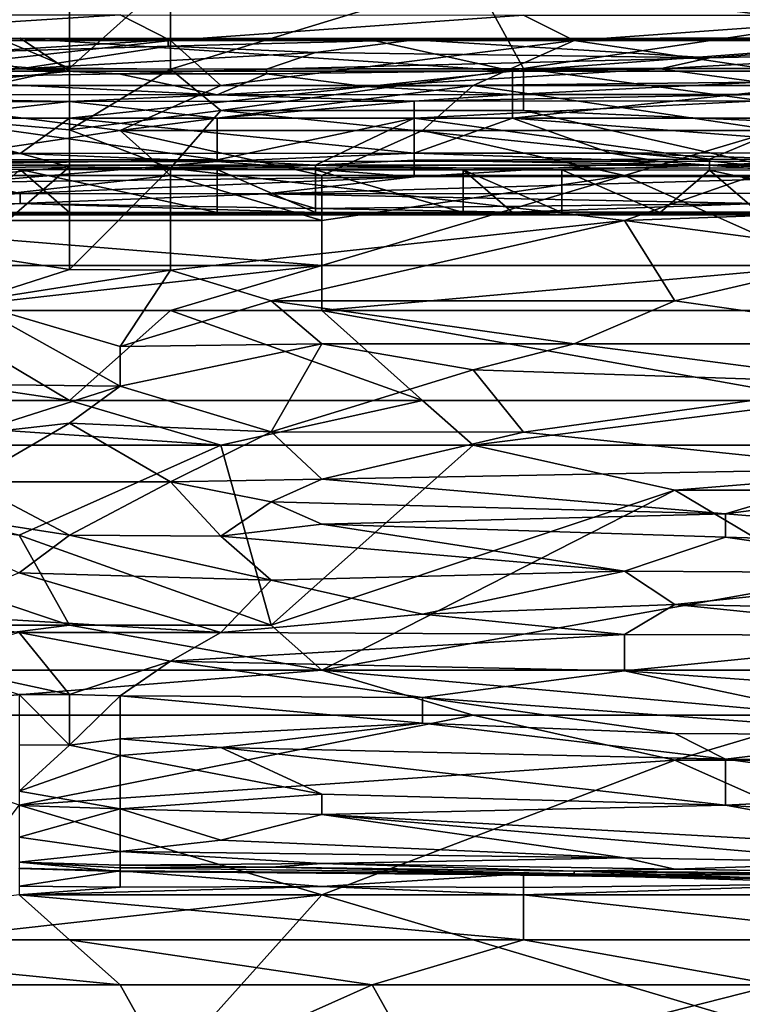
# Model space of a CAD drawing. Extents: x -1.05 to 1.05, y -0.36 to 0.36.
# Tile 120 of 226: x -0.0056 to 0.0769, y 0.1609 to 0.2733. Entities that reach past the tile are written whole.
import ezdxf

# ---------------------------------------------------------------- set-up
doc = ezdxf.new("R2010")
doc.units = 0

msp = doc.modelspace()

# ---------------------------------------------------------------- linework, layer by layer
for points in [[(-0.01142, 0.2726, 0.7752), (0.0001, 0.26773, 0.76537), (0.0001, 0.27841, 0.78503)], [(-0.01142, 0.27804, 0.78503), (-0.01142, 0.2726, 0.7752), (0.0001, 0.27841, 0.78503)], [(0.0001, 0.27841, 0.78503), (0.0001, 0.26773, 0.76537), (0.01162, 0.27807, 0.78503)], [(0.0001, 0.26773, 0.76537), (0.01162, 0.26761, 0.76537), (0.01162, 0.27807, 0.78503)], [(0.05193, 0.26767, 0.76537), (0.04617, 0.2782, 0.78503), (0.01162, 0.26761, 0.76537)], [(0.01162, 0.26761, 0.76537), (0.04617, 0.2782, 0.78503), (0.01162, 0.27807, 0.78503)], [(0.08649, 0.27828, 0.78503), (0.04617, 0.2782, 0.78503), (0.08649, 0.27287, 0.7752)], [(0.08649, 0.27287, 0.7752), (0.04617, 0.2782, 0.78503), (0.05193, 0.26767, 0.76537)], [(0.00586, 0.2738, 0.2788), (-0.04022, 0.27087, 0.27697), (-0.04022, 0.27381, 0.2788)], [(0.01162, 0.27087, 0.27697), (-0.04022, 0.27087, 0.27697), (0.00586, 0.2738, 0.2788)], [(0.05193, 0.27376, 0.2788), (0.01162, 0.27087, 0.27697), (0.00586, 0.2738, 0.2788)], [(0.05769, 0.27087, 0.277), (0.01162, 0.27087, 0.27697), (0.05193, 0.27376, 0.2788)], [(0.09801, 0.27377, 0.2788), (0.05769, 0.27087, 0.277), (0.05193, 0.27376, 0.2788)], [(0.1268, 0.27087, 0.277), (0.05769, 0.27087, 0.277), (0.09801, 0.27377, 0.2788)], [(-0.04022, 0.26738, 0.76537), (0.0001, 0.26773, 0.76537), (-0.01142, 0.2726, 0.7752)], [(0.05193, 0.26767, 0.76537), (0.11528, 0.26777, 0.76537), (0.08649, 0.27287, 0.7752)], [(-0.04486, 0.27112, 0.22245), (-0.01676, 0.27093, 0.22619), (-0.00552, 0.27114, 0.22245)], [(-0.00552, 0.27114, 0.22245), (0.0001, 0.2674, 0.21943), (-0.04486, 0.27112, 0.22245)], [(0.0001, 0.2674, 0.21943), (-0.04486, 0.2674, 0.21944), (-0.04486, 0.27112, 0.22245)], [(-0.01676, 0.27093, 0.22619), (0.01134, 0.27095, 0.22619), (-0.00552, 0.27114, 0.22245)], [(-0.01676, 0.27093, 0.22619), (-0.01114, 0.26954, 0.23366), (0.01134, 0.27095, 0.22619)], [(-0.01114, 0.26954, 0.23366), (0.01134, 0.27022, 0.22992), (0.01134, 0.27095, 0.22619)], [(-0.00552, 0.27114, 0.22245), (0.01134, 0.27095, 0.22619), (0.03381, 0.27112, 0.22245)], [(0.03381, 0.27112, 0.22245), (0.05067, 0.2674, 0.2194), (-0.00552, 0.27114, 0.22245)], [(0.05067, 0.2674, 0.2194), (0.0001, 0.2674, 0.21943), (-0.00552, 0.27114, 0.22245)], [(0.01134, 0.27095, 0.22619), (0.03943, 0.27095, 0.22619), (0.03381, 0.27112, 0.22245)], [(0.01134, 0.27022, 0.22992), (0.02819, 0.26953, 0.23366), (0.03943, 0.27095, 0.22619)], [(0.01134, 0.27095, 0.22619), (0.01134, 0.27022, 0.22992), (0.03943, 0.27095, 0.22619)], [(0.02819, 0.26953, 0.23366), (0.07315, 0.26889, 0.23739), (0.03943, 0.27095, 0.22619)], [(0.03381, 0.27112, 0.22245), (0.03943, 0.27095, 0.22619), (0.10124, 0.27118, 0.22245)], [(0.10124, 0.27118, 0.22245), (0.05067, 0.2674, 0.2194), (0.03381, 0.27112, 0.22245)], [(0.03943, 0.27095, 0.22619), (0.10124, 0.27099, 0.22619), (0.10124, 0.27118, 0.22245)], [(0.03943, 0.27095, 0.22619), (0.07315, 0.26889, 0.23739), (0.10124, 0.27099, 0.22619)], [(0.10124, 0.2674, 0.21942), (0.05067, 0.2674, 0.2194), (0.10124, 0.27118, 0.22245)], [(0.10124, 0.27099, 0.22619), (0.07315, 0.26889, 0.23739), (0.10124, 0.26956, 0.23366)], [(-0.03446, 0.26574, 0.27485), (-0.04022, 0.27087, 0.27697), (0.01162, 0.27087, 0.27697)], [(-0.03446, 0.26574, 0.27485), (0.01162, 0.27087, 0.27697), (0.01738, 0.26574, 0.27486)], [(-0.01114, 0.26954, 0.23366), (-0.00552, 0.26765, 0.24486), (0.01134, 0.27022, 0.22992)], [(0.01134, 0.27022, 0.22992), (-0.00552, 0.26765, 0.24486), (0.02819, 0.26953, 0.23366)], [(0.01738, 0.26574, 0.27486), (0.01162, 0.27087, 0.27697), (0.05769, 0.27087, 0.277)], [(0.01738, 0.26574, 0.27486), (0.05769, 0.27087, 0.277), (0.04617, 0.26574, 0.2749)], [(0.04617, 0.26574, 0.2749), (0.05769, 0.27087, 0.277), (0.09225, 0.26574, 0.27489)], [(0.09225, 0.26574, 0.27489), (0.05769, 0.27087, 0.277), (0.1268, 0.27087, 0.277)], [(-0.03924, 0.26763, 0.24486), (-0.00552, 0.26765, 0.24486), (-0.01114, 0.26954, 0.23366)], [(-0.00552, 0.26765, 0.24486), (0.02257, 0.26762, 0.24486), (0.02819, 0.26953, 0.23366)], [(0.02819, 0.26953, 0.23366), (0.02257, 0.26762, 0.24486), (0.07315, 0.26889, 0.23739)], [(0.02257, 0.26762, 0.24486), (0.06753, 0.26765, 0.24486), (0.07315, 0.26889, 0.23739)], [(0.06753, 0.26765, 0.24486), (0.10124, 0.26769, 0.24486), (0.10124, 0.26956, 0.23366)], [(0.07315, 0.26889, 0.23739), (0.06753, 0.26765, 0.24486), (0.10124, 0.26956, 0.23366)], [(0.0001, 0.26773, 0.76537), (-0.04022, 0.26738, 0.76537), (-0.02294, 0.26272, 0.75554)], [(-0.00552, 0.26765, 0.24486), (-0.03924, 0.26763, 0.24486), (-0.02238, 0.2666, 0.25233)], [(-0.02294, 0.26272, 0.75554), (0.0001, 0.26069, 0.75062), (0.0001, 0.26773, 0.76537)], [(0.00572, 0.26709, 0.2486), (-0.00552, 0.26765, 0.24486), (-0.02238, 0.2666, 0.25233)], [(0.00572, 0.26709, 0.2486), (0.02257, 0.26762, 0.24486), (-0.00552, 0.26765, 0.24486)], [(0.0001, 0.26773, 0.76537), (0.0001, 0.26069, 0.75062), (0.01162, 0.26761, 0.76537)], [(0.0001, 0.26069, 0.75062), (0.01738, 0.26288, 0.75554), (0.01162, 0.26761, 0.76537)], [(0.02257, 0.26706, 0.2486), (0.02257, 0.26762, 0.24486), (0.00572, 0.26709, 0.2486)], [(0.05193, 0.26767, 0.76537), (0.01162, 0.26761, 0.76537), (0.01738, 0.26288, 0.75554)], [(0.05193, 0.26291, 0.75554), (0.05193, 0.26767, 0.76537), (0.01738, 0.26288, 0.75554)], [(0.02257, 0.26706, 0.2486), (0.03381, 0.26565, 0.25981), (0.06753, 0.26765, 0.24486)], [(0.06753, 0.26765, 0.24486), (0.02257, 0.26762, 0.24486), (0.02257, 0.26706, 0.2486)], [(0.03381, 0.26565, 0.25981), (0.07877, 0.26613, 0.25607), (0.06753, 0.26765, 0.24486)], [(0.05193, 0.26767, 0.76537), (0.10376, 0.26063, 0.75062), (0.11528, 0.26777, 0.76537)], [(0.05193, 0.26291, 0.75554), (0.10376, 0.26063, 0.75062), (0.05193, 0.26767, 0.76537)], [(0.06753, 0.26765, 0.24486), (0.07877, 0.26613, 0.25607), (0.10124, 0.26769, 0.24486)], [(-0.05048, 0.26202, 0.21948), (0.0001, 0.2674, 0.21943), (0.0001, 0.26202, 0.21947)], [(-0.05048, 0.26202, 0.21948), (-0.04486, 0.2674, 0.21944), (0.0001, 0.2674, 0.21943)], [(-0.04486, 0.26471, 0.26728), (0.01696, 0.26469, 0.26728), (-0.02238, 0.2666, 0.25233)], [(-0.02238, 0.2666, 0.25233), (0.01696, 0.26469, 0.26728), (0.00572, 0.26709, 0.2486)], [(0.0001, 0.26202, 0.21947), (0.0001, 0.2674, 0.21943), (0.05067, 0.2674, 0.2194)], [(0.0001, 0.26202, 0.21947), (0.05067, 0.2674, 0.2194), (0.05067, 0.26202, 0.21946)], [(0.00572, 0.26709, 0.2486), (0.01696, 0.26469, 0.26728), (0.02257, 0.26706, 0.2486)], [(0.01696, 0.26469, 0.26728), (0.03381, 0.26565, 0.25981), (0.02257, 0.26706, 0.2486)], [(0.05067, 0.26202, 0.21946), (0.10124, 0.2674, 0.21942), (0.10124, 0.26202, 0.2195)], [(0.05067, 0.26202, 0.21946), (0.05067, 0.2674, 0.2194), (0.10124, 0.2674, 0.21942)], [(-0.03446, 0.26574, 0.27485), (0.01738, 0.26574, 0.27486), (0.00586, 0.2606, 0.27356)], [(0.00586, 0.2606, 0.27356), (-0.0287, 0.25547, 0.27262), (-0.03446, 0.26574, 0.27485)], [(0.00586, 0.2606, 0.27356), (0.01738, 0.26574, 0.27486), (0.04617, 0.26574, 0.2749)], [(0.04617, 0.26574, 0.2749), (0.04041, 0.2606, 0.27357), (0.00586, 0.2606, 0.27356)], [(0.01696, 0.26469, 0.26728), (0.05067, 0.26473, 0.26728), (0.03381, 0.26565, 0.25981)], [(0.03381, 0.26565, 0.25981), (0.05067, 0.26473, 0.26728), (0.07877, 0.26613, 0.25607)], [(0.04617, 0.26574, 0.2749), (0.08073, 0.2606, 0.27357), (0.04041, 0.2606, 0.27357)], [(0.09225, 0.26574, 0.27489), (0.08073, 0.2606, 0.27357), (0.04617, 0.26574, 0.2749)], [(0.05067, 0.26473, 0.26728), (0.07877, 0.26473, 0.26728), (0.07877, 0.26613, 0.25607)], [(-0.05609, 0.26393, 0.27101), (0.0001, 0.26393, 0.27101), (-0.04486, 0.26471, 0.26728)], [(-0.04486, 0.26471, 0.26728), (0.0001, 0.26393, 0.27101), (0.01696, 0.26469, 0.26728)], [(0.0001, 0.26393, 0.27101), (0.03943, 0.26394, 0.27101), (0.01696, 0.26469, 0.26728)], [(0.01696, 0.26469, 0.26728), (0.03943, 0.26394, 0.27101), (0.05067, 0.26473, 0.26728)], [(0.05067, 0.26473, 0.26728), (0.03943, 0.26394, 0.27101), (0.07877, 0.26473, 0.26728)], [(0.03943, 0.26394, 0.27101), (0.07877, 0.26398, 0.27101), (0.07877, 0.26473, 0.26728)], [(-0.05609, 0.26393, 0.27101), (-0.01676, 0.26202, 0.27302), (0.0001, 0.26393, 0.27101)], [(-0.01676, 0.26202, 0.27302), (0.01696, 0.26202, 0.27301), (0.0001, 0.26393, 0.27101)], [(0.0001, 0.26393, 0.27101), (0.01696, 0.26202, 0.27301), (0.03943, 0.26394, 0.27101)], [(0.01696, 0.26202, 0.27301), (0.03943, 0.26202, 0.27301), (0.03943, 0.26394, 0.27101)], [(0.03943, 0.26202, 0.27301), (0.08439, 0.26202, 0.27305), (0.07877, 0.26398, 0.27101)], [(0.03943, 0.26394, 0.27101), (0.03943, 0.26202, 0.27301), (0.07877, 0.26398, 0.27101)], [(0.0001, 0.26202, 0.21947), (-0.00552, 0.25799, 0.22245), (-0.05048, 0.26202, 0.21948)], [(-0.00552, 0.25799, 0.22245), (-0.03924, 0.25799, 0.22245), (-0.05048, 0.26202, 0.21948)], [(-0.04022, 0.25616, 0.74079), (0.0001, 0.25647, 0.74079), (-0.02294, 0.26272, 0.75554)], [(0.0001, 0.26069, 0.75062), (-0.02294, 0.26272, 0.75554), (0.0001, 0.25647, 0.74079)], [(0.01696, 0.26202, 0.27301), (-0.01676, 0.26202, 0.27302), (0.01696, 0.25725, 0.27475)], [(0.01696, 0.25725, 0.27475), (-0.01676, 0.26202, 0.27302), (-0.01114, 0.25729, 0.27475)], [(0.03943, 0.25803, 0.22245), (-0.00552, 0.25799, 0.22245), (0.0001, 0.26202, 0.21947)], [(0.01738, 0.26288, 0.75554), (0.0001, 0.26069, 0.75062), (0.01162, 0.25631, 0.74079)], [(0.05067, 0.26202, 0.21946), (0.03943, 0.25803, 0.22245), (0.0001, 0.26202, 0.21947)], [(0.01162, 0.25631, 0.74079), (0.08073, 0.25634, 0.74079), (0.01738, 0.26288, 0.75554)], [(0.03943, 0.26202, 0.27301), (0.01696, 0.26202, 0.27301), (0.01696, 0.25725, 0.27475)], [(0.01696, 0.25725, 0.27475), (0.02819, 0.25664, 0.2749), (0.03943, 0.26202, 0.27301)], [(0.01738, 0.26288, 0.75554), (0.08073, 0.25634, 0.74079), (0.05193, 0.26291, 0.75554)], [(0.03943, 0.26202, 0.27301), (0.02819, 0.25664, 0.2749), (0.03943, 0.25721, 0.27475)], [(0.08439, 0.26202, 0.27305), (0.03943, 0.26202, 0.27301), (0.07315, 0.25732, 0.27475)], [(0.07315, 0.25732, 0.27475), (0.03943, 0.26202, 0.27301), (0.03943, 0.25721, 0.27475)], [(0.06191, 0.25803, 0.22245), (0.03943, 0.25803, 0.22245), (0.05067, 0.26202, 0.21946)], [(0.10124, 0.26202, 0.2195), (0.10124, 0.25809, 0.22245), (0.05067, 0.26202, 0.21946)], [(0.10124, 0.25809, 0.22245), (0.06191, 0.25803, 0.22245), (0.05067, 0.26202, 0.21946)], [(0.05193, 0.26291, 0.75554), (0.08073, 0.25634, 0.74079), (0.10376, 0.26063, 0.75062)], [(0.09001, 0.2573, 0.27475), (0.08439, 0.26202, 0.27305), (0.07315, 0.25732, 0.27475)], [(0.01162, 0.25547, 0.27265), (-0.0287, 0.25547, 0.27262), (0.00586, 0.2606, 0.27356)], [(0.0001, 0.25647, 0.74079), (0.01162, 0.25631, 0.74079), (0.0001, 0.26069, 0.75062)], [(0.01162, 0.25547, 0.27265), (0.00586, 0.2606, 0.27356), (0.02889, 0.25547, 0.27263)], [(0.02889, 0.25547, 0.27263), (0.00586, 0.2606, 0.27356), (0.04041, 0.2606, 0.27357)], [(0.02889, 0.25547, 0.27263), (0.04041, 0.2606, 0.27357), (0.06345, 0.25547, 0.27269)], [(0.06345, 0.25547, 0.27269), (0.04041, 0.2606, 0.27357), (0.08073, 0.2606, 0.27357)], [(0.06345, 0.25547, 0.27269), (0.08073, 0.2606, 0.27357), (0.09801, 0.25547, 0.2727)], [(-0.03924, 0.25799, 0.22245), (-0.00552, 0.25799, 0.22245), (-0.02238, 0.25706, 0.22619)], [(-0.02238, 0.25706, 0.22619), (-0.00552, 0.25799, 0.22245), (0.01696, 0.25706, 0.22619)], [(-0.00552, 0.25799, 0.22245), (0.03943, 0.25803, 0.22245), (0.01696, 0.25706, 0.22619)], [(0.01696, 0.25706, 0.22619), (0.03943, 0.25803, 0.22245), (0.03943, 0.2571, 0.22619)], [(0.03943, 0.25803, 0.22245), (0.06191, 0.25803, 0.22245), (0.06753, 0.25707, 0.22619)], [(0.03943, 0.2571, 0.22619), (0.03943, 0.25803, 0.22245), (0.06753, 0.25707, 0.22619)], [(0.06191, 0.25803, 0.22245), (0.10124, 0.25809, 0.22245), (0.09001, 0.25711, 0.22619)], [(0.06753, 0.25707, 0.22619), (0.06191, 0.25803, 0.22245), (0.09001, 0.25711, 0.22619)], [(-0.04598, 0.25218, 0.73096), (-0.01142, 0.2465, 0.71622), (0.0001, 0.25647, 0.74079)], [(-0.04022, 0.25616, 0.74079), (-0.04598, 0.25218, 0.73096), (0.0001, 0.25647, 0.74079)], [(-0.01114, 0.25729, 0.27475), (-0.02238, 0.25664, 0.27488), (0.01696, 0.25725, 0.27475)], [(-0.02238, 0.25664, 0.27488), (0.02819, 0.25664, 0.2749), (0.01696, 0.25725, 0.27475)], [(-0.02238, 0.25706, 0.22619), (0.01696, 0.25706, 0.22619), (-0.01114, 0.25471, 0.24113)], [(-0.02238, 0.25618, 0.27475), (-0.00552, 0.25615, 0.27475), (-0.02238, 0.25664, 0.27488)], [(-0.02238, 0.25664, 0.27488), (-0.00552, 0.25615, 0.27475), (0.02819, 0.25664, 0.2749)], [(-0.01142, 0.2465, 0.71622), (0.0001, 0.24476, 0.7113), (0.0001, 0.25647, 0.74079)], [(-0.01114, 0.25471, 0.24113), (0.01696, 0.25706, 0.22619), (0.03943, 0.25533, 0.23739)], [(-0.00552, 0.25615, 0.27475), (0.01696, 0.25614, 0.27475), (0.02819, 0.25664, 0.2749)], [(0.0001, 0.24476, 0.7113), (0.01162, 0.25631, 0.74079), (0.0001, 0.25647, 0.74079)], [(0.0001, 0.24476, 0.7113), (0.01162, 0.24467, 0.7113), (0.01162, 0.25631, 0.74079)], [(0.08073, 0.25634, 0.74079), (0.01162, 0.25631, 0.74079), (0.06345, 0.25034, 0.72615)], [(0.01162, 0.25631, 0.74079), (0.01162, 0.24467, 0.7113), (0.06345, 0.25034, 0.72615)], [(0.01696, 0.25706, 0.22619), (0.03943, 0.2571, 0.22619), (0.03943, 0.25533, 0.23739)], [(0.01696, 0.25614, 0.27475), (0.02819, 0.25613, 0.27475), (0.02819, 0.25664, 0.2749)], [(0.02819, 0.25664, 0.2749), (0.07315, 0.25664, 0.27491), (0.03943, 0.25721, 0.27475)], [(0.02819, 0.25664, 0.2749), (0.05629, 0.25613, 0.27475), (0.07315, 0.25664, 0.27491)], [(0.04505, 0.25612, 0.27475), (0.05629, 0.25613, 0.27475), (0.02819, 0.25664, 0.2749)], [(0.02819, 0.25613, 0.27475), (0.04505, 0.25612, 0.27475), (0.02819, 0.25664, 0.2749)], [(0.03943, 0.25721, 0.27475), (0.07315, 0.25664, 0.27491), (0.07315, 0.25732, 0.27475)], [(0.03943, 0.25533, 0.23739), (0.03943, 0.2571, 0.22619), (0.06753, 0.25707, 0.22619)], [(0.06753, 0.25707, 0.22619), (0.09001, 0.25535, 0.23739), (0.03943, 0.25533, 0.23739)], [(0.05629, 0.25613, 0.27475), (0.07315, 0.25608, 0.27475), (0.07315, 0.25664, 0.27491)], [(0.08073, 0.25634, 0.74079), (0.06345, 0.25034, 0.72615), (0.11528, 0.25221, 0.73096)], [(0.06753, 0.25707, 0.22619), (0.09001, 0.25711, 0.22619), (0.09001, 0.25535, 0.23739)], [(0.09001, 0.2573, 0.27475), (0.07315, 0.25664, 0.27491), (0.11248, 0.25733, 0.27475)], [(0.07315, 0.25664, 0.27491), (0.14058, 0.25664, 0.27492), (0.11248, 0.25733, 0.27475)], [(0.07315, 0.25732, 0.27475), (0.07315, 0.25664, 0.27491), (0.09001, 0.2573, 0.27475)], [(0.07315, 0.25664, 0.27491), (0.09001, 0.2561, 0.27475), (0.14058, 0.25664, 0.27492)], [(0.07315, 0.25608, 0.27475), (0.09001, 0.2561, 0.27475), (0.07315, 0.25664, 0.27491)], [(-0.03446, 0.25034, 0.272), (0.01162, 0.25547, 0.27265), (0.02889, 0.25034, 0.272)], [(-0.03446, 0.25034, 0.272), (-0.0287, 0.25547, 0.27262), (0.01162, 0.25547, 0.27265)], [(-0.00552, 0.25615, 0.27475), (-0.02238, 0.25618, 0.27475), (-0.01114, 0.25125, 0.27132)], [(0.0001, 0.25125, 0.27129), (-0.00552, 0.25615, 0.27475), (-0.01114, 0.25125, 0.27132)], [(-0.01114, 0.25471, 0.24113), (0.03943, 0.25533, 0.23739), (-0.00552, 0.25343, 0.2486)], [(0.01696, 0.25614, 0.27475), (-0.00552, 0.25615, 0.27475), (0.01696, 0.25125, 0.27129)], [(0.01696, 0.25125, 0.27129), (-0.00552, 0.25615, 0.27475), (0.0001, 0.25125, 0.27129)], [(-0.00552, 0.25343, 0.2486), (0.03943, 0.25533, 0.23739), (0.02257, 0.25339, 0.2486)], [(0.02889, 0.25034, 0.272), (0.01162, 0.25547, 0.27265), (0.02889, 0.25547, 0.27263)], [(0.02819, 0.25613, 0.27475), (0.01696, 0.25614, 0.27475), (0.02819, 0.25125, 0.27128)], [(0.02819, 0.25125, 0.27128), (0.01696, 0.25614, 0.27475), (0.01696, 0.25125, 0.27129)], [(0.09001, 0.25535, 0.23739), (0.08439, 0.25345, 0.2486), (0.02257, 0.25339, 0.2486)], [(0.03943, 0.25533, 0.23739), (0.09001, 0.25535, 0.23739), (0.02257, 0.25339, 0.2486)], [(0.04505, 0.25612, 0.27475), (0.02819, 0.25613, 0.27475), (0.04505, 0.25125, 0.27126)], [(0.04505, 0.25125, 0.27126), (0.02819, 0.25613, 0.27475), (0.02819, 0.25125, 0.27128)], [(0.02889, 0.2452, 0.27126), (0.06345, 0.25547, 0.27269), (0.08649, 0.2452, 0.27135)], [(0.02889, 0.2452, 0.27126), (0.02889, 0.25034, 0.272), (0.06345, 0.25547, 0.27269)], [(0.02889, 0.25034, 0.272), (0.02889, 0.25547, 0.27263), (0.06345, 0.25547, 0.27269)], [(0.05629, 0.25613, 0.27475), (0.04505, 0.25612, 0.27475), (0.05629, 0.25125, 0.27125)], [(0.05629, 0.25125, 0.27125), (0.04505, 0.25612, 0.27475), (0.05067, 0.25125, 0.2713)], [(0.05067, 0.25125, 0.2713), (0.04505, 0.25612, 0.27475), (0.04505, 0.25125, 0.27126)], [(0.07315, 0.25608, 0.27475), (0.05629, 0.25613, 0.27475), (0.06753, 0.25125, 0.27133)], [(0.06753, 0.25125, 0.27133), (0.05629, 0.25613, 0.27475), (0.05629, 0.25125, 0.27125)], [(0.08649, 0.2452, 0.27135), (0.06345, 0.25547, 0.27269), (0.09801, 0.25547, 0.2727)], [(0.07877, 0.25125, 0.27127), (0.07315, 0.25608, 0.27475), (0.06753, 0.25125, 0.27133)], [(0.09001, 0.2561, 0.27475), (0.07315, 0.25608, 0.27475), (0.09562, 0.25125, 0.27132)], [(0.09562, 0.25125, 0.27132), (0.07315, 0.25608, 0.27475), (0.07877, 0.25125, 0.27127)], [(-0.03924, 0.25342, 0.2486), (-0.01114, 0.25471, 0.24113), (-0.00552, 0.25343, 0.2486)], [(-0.03924, 0.25342, 0.2486), (-0.00552, 0.25343, 0.2486), (-0.03362, 0.25175, 0.25981)], [(-0.03362, 0.25175, 0.25981), (-0.00552, 0.25343, 0.2486), (-0.00552, 0.25227, 0.25607)], [(-0.00552, 0.25343, 0.2486), (0.02257, 0.25339, 0.2486), (-0.00552, 0.25227, 0.25607)], [(-0.00552, 0.25227, 0.25607), (0.02257, 0.25339, 0.2486), (0.02819, 0.25172, 0.25981)], [(0.02257, 0.25339, 0.2486), (0.08439, 0.25345, 0.2486), (0.07877, 0.25226, 0.25607)], [(0.02819, 0.25172, 0.25981), (0.02257, 0.25339, 0.2486), (0.07877, 0.25226, 0.25607)], [(-0.03362, 0.25175, 0.25981), (-0.00552, 0.25227, 0.25607), (-0.02238, 0.25128, 0.26354)], [(-0.02238, 0.25128, 0.26354), (-0.00552, 0.25227, 0.25607), (0.02819, 0.25125, 0.26354)], [(-0.00552, 0.25227, 0.25607), (0.02819, 0.25172, 0.25981), (0.02819, 0.25125, 0.26354)], [(0.02819, 0.25172, 0.25981), (0.07877, 0.25226, 0.25607), (0.05067, 0.25128, 0.26354)], [(0.05067, 0.25128, 0.26354), (0.07877, 0.25226, 0.25607), (0.09001, 0.25128, 0.26354)], [(0.06345, 0.25034, 0.72615), (0.09225, 0.24654, 0.71622), (0.11528, 0.25221, 0.73096)], [(0.02819, 0.25125, 0.26354), (-0.03362, 0.251, 0.26728), (-0.02238, 0.25128, 0.26354)], [(0.02257, 0.25096, 0.26728), (-0.03362, 0.251, 0.26728), (0.02819, 0.25125, 0.26354)], [(-0.03362, 0.251, 0.26728), (0.02257, 0.25096, 0.26728), (0.0001, 0.25109, 0.27101)], [(-0.01676, 0.25109, 0.27101), (-0.03362, 0.251, 0.26728), (0.0001, 0.25109, 0.27101)], [(-0.01676, 0.25109, 0.27101), (0.0001, 0.25109, 0.27101), (-0.01114, 0.25125, 0.27132)], [(-0.01114, 0.25125, 0.27132), (0.0001, 0.25109, 0.27101), (0.0001, 0.25125, 0.27129)], [(0.0001, 0.25125, 0.27129), (0.0001, 0.25109, 0.27101), (0.01696, 0.25125, 0.27129)], [(0.0001, 0.25109, 0.27101), (0.03381, 0.25109, 0.27101), (0.01696, 0.25125, 0.27129)], [(0.0001, 0.25109, 0.27101), (0.02257, 0.25096, 0.26728), (0.03381, 0.25109, 0.27101)], [(0.01696, 0.25125, 0.27129), (0.03381, 0.25109, 0.27101), (0.02819, 0.25125, 0.27128)], [(0.05629, 0.25099, 0.26728), (0.02257, 0.25096, 0.26728), (0.05067, 0.25128, 0.26354)], [(0.05067, 0.25128, 0.26354), (0.02257, 0.25096, 0.26728), (0.02819, 0.25125, 0.26354)], [(0.02257, 0.25096, 0.26728), (0.05629, 0.25099, 0.26728), (0.05067, 0.25109, 0.27101)], [(0.03381, 0.25109, 0.27101), (0.02257, 0.25096, 0.26728), (0.05067, 0.25109, 0.27101)], [(0.02819, 0.25125, 0.26354), (0.02819, 0.25172, 0.25981), (0.05067, 0.25128, 0.26354)], [(0.02819, 0.25125, 0.27128), (0.03381, 0.25109, 0.27101), (0.04505, 0.25125, 0.27126)], [(0.03381, 0.25109, 0.27101), (0.05067, 0.25109, 0.27101), (0.04505, 0.25125, 0.27126)], [(0.04505, 0.25125, 0.27126), (0.05067, 0.25109, 0.27101), (0.05067, 0.25125, 0.2713)], [(0.09001, 0.25128, 0.26354), (0.05629, 0.25099, 0.26728), (0.05067, 0.25128, 0.26354)], [(0.05067, 0.25125, 0.2713), (0.05067, 0.25109, 0.27101), (0.05629, 0.25125, 0.27125)], [(0.05067, 0.25109, 0.27101), (0.05629, 0.25099, 0.26728), (0.05629, 0.25125, 0.27125)], [(0.09001, 0.25097, 0.26728), (0.05629, 0.25099, 0.26728), (0.09001, 0.25128, 0.26354)], [(0.05629, 0.25099, 0.26728), (0.07877, 0.2511, 0.27101), (0.06753, 0.25125, 0.27133)], [(0.05629, 0.25125, 0.27125), (0.05629, 0.25099, 0.26728), (0.06753, 0.25125, 0.27133)], [(0.05629, 0.25099, 0.26728), (0.09001, 0.25097, 0.26728), (0.07877, 0.2511, 0.27101)], [(0.06753, 0.25125, 0.27133), (0.07877, 0.2511, 0.27101), (0.07877, 0.25125, 0.27127)], [(-0.04022, 0.2452, 0.27126), (-0.03446, 0.25034, 0.272), (0.02889, 0.2452, 0.27126)], [(0.02889, 0.2452, 0.27126), (-0.03446, 0.25034, 0.272), (0.02889, 0.25034, 0.272)], [(0.06345, 0.25034, 0.72615), (0.01162, 0.24467, 0.7113), (0.02313, 0.24116, 0.70147)], [(0.02313, 0.24116, 0.70147), (0.06921, 0.24115, 0.70147), (0.06345, 0.25034, 0.72615)], [(0.09225, 0.24654, 0.71622), (0.06345, 0.25034, 0.72615), (0.06921, 0.24115, 0.70147)], [(-0.01142, 0.2465, 0.71622), (-0.01142, 0.24106, 0.70147), (0.0001, 0.24476, 0.7113)], [(0.10376, 0.23627, 0.68673), (0.09225, 0.24654, 0.71622), (0.06921, 0.24115, 0.70147)], [(-0.01718, 0.24007, 0.2696), (-0.04022, 0.2452, 0.27126), (0.02889, 0.2452, 0.27126)], [(-0.01718, 0.24007, 0.2696), (0.02889, 0.2452, 0.27126), (0.01162, 0.24007, 0.26962)], [(0.01162, 0.24007, 0.26962), (0.02889, 0.2452, 0.27126), (0.02889, 0.24007, 0.26962)], [(0.02889, 0.24007, 0.26962), (0.08649, 0.2452, 0.27135), (0.10376, 0.24007, 0.26966)], [(0.02889, 0.24007, 0.26962), (0.02889, 0.2452, 0.27126), (0.08649, 0.2452, 0.27135)], [(-0.01142, 0.24106, 0.70147), (0.01162, 0.24467, 0.7113), (0.0001, 0.24476, 0.7113)], [(0.01162, 0.24467, 0.7113), (-0.01142, 0.24106, 0.70147), (0.00586, 0.23595, 0.68673)], [(0.02313, 0.24116, 0.70147), (0.01162, 0.24467, 0.7113), (0.00586, 0.23595, 0.68673)], [(0.00586, 0.23143, 0.67199), (-0.01142, 0.24106, 0.70147), (-0.02294, 0.23175, 0.67199)], [(0.00586, 0.23595, 0.68673), (-0.01142, 0.24106, 0.70147), (0.00586, 0.23143, 0.67199)], [(0.00586, 0.23595, 0.68673), (0.02889, 0.23625, 0.68673), (0.02313, 0.24116, 0.70147)], [(0.05769, 0.23624, 0.68673), (0.02313, 0.24116, 0.70147), (0.02889, 0.23625, 0.68673)], [(0.02313, 0.24116, 0.70147), (0.05769, 0.23624, 0.68673), (0.06921, 0.24115, 0.70147)], [(0.05769, 0.23624, 0.68673), (0.10376, 0.23627, 0.68673), (0.06921, 0.24115, 0.70147)], [(0.0001, 0.2298, 0.26678), (-0.03446, 0.23494, 0.26815), (-0.01718, 0.24007, 0.2696)], [(0.01162, 0.24007, 0.26962), (0.0001, 0.2298, 0.26678), (-0.01718, 0.24007, 0.2696)], [(0.04041, 0.2298, 0.26678), (0.0001, 0.2298, 0.26678), (0.01162, 0.24007, 0.26962)], [(0.02889, 0.24007, 0.26962), (0.04041, 0.2298, 0.26678), (0.01162, 0.24007, 0.26962)], [(0.10376, 0.24007, 0.26966), (0.08649, 0.2298, 0.26681), (0.02889, 0.24007, 0.26962)], [(0.08649, 0.2298, 0.26681), (0.04041, 0.2298, 0.26678), (0.02889, 0.24007, 0.26962)], [(0.00586, 0.23143, 0.67199), (0.02889, 0.23625, 0.68673), (0.00586, 0.23595, 0.68673)], [(0.02313, 0.22621, 0.65233), (0.02889, 0.23625, 0.68673), (0.00586, 0.23143, 0.67199)], [(0.02313, 0.22621, 0.65233), (0.04617, 0.23328, 0.6769), (0.02889, 0.23625, 0.68673)], [(0.02889, 0.23625, 0.68673), (0.04617, 0.23328, 0.6769), (0.05769, 0.23624, 0.68673)], [(0.04617, 0.23328, 0.6769), (0.09225, 0.23178, 0.67199), (0.05769, 0.23624, 0.68673)], [(0.09225, 0.23178, 0.67199), (0.10376, 0.23627, 0.68673), (0.05769, 0.23624, 0.68673)], [(-0.05749, 0.2298, 0.2668), (-0.03446, 0.23494, 0.26815), (0.0001, 0.2298, 0.26678)], [(0.02313, 0.22621, 0.65233), (0.05193, 0.22618, 0.65233), (0.04617, 0.23328, 0.6769)], [(0.04617, 0.23328, 0.6769), (0.05193, 0.22618, 0.65233), (0.09225, 0.23178, 0.67199)], [(-0.01142, 0.2259, 0.65233), (0.00586, 0.23143, 0.67199), (-0.02294, 0.23175, 0.67199)], [(0.05193, 0.22618, 0.65233), (0.09225, 0.22198, 0.63758), (0.09225, 0.23178, 0.67199)], [(-0.01142, 0.2259, 0.65233), (0.0001, 0.2272, 0.65724), (0.00586, 0.23143, 0.67199)], [(0.0001, 0.2272, 0.65724), (0.02313, 0.22621, 0.65233), (0.00586, 0.23143, 0.67199)], [(0.01738, 0.22467, 0.26566), (-0.05749, 0.2298, 0.2668), (0.0001, 0.2298, 0.26678)], [(-0.04598, 0.22467, 0.26568), (-0.05749, 0.2298, 0.2668), (0.01738, 0.22467, 0.26566)], [(0.01738, 0.22467, 0.26566), (0.0001, 0.2298, 0.26678), (0.04041, 0.2298, 0.26678)], [(0.01738, 0.22467, 0.26566), (0.04041, 0.2298, 0.26678), (0.04617, 0.22467, 0.26565)], [(0.04617, 0.22467, 0.26565), (0.04041, 0.2298, 0.26678), (0.08649, 0.2298, 0.26681)], [(0.04617, 0.22467, 0.26565), (0.08649, 0.2298, 0.26681), (0.13256, 0.22467, 0.26576)], [(-0.01142, 0.22049, 0.63267), (0.01162, 0.22051, 0.63267), (0.0001, 0.2272, 0.65724)], [(-0.01142, 0.2259, 0.65233), (-0.01142, 0.22049, 0.63267), (0.0001, 0.2272, 0.65724)], [(0.02313, 0.22621, 0.65233), (0.0001, 0.2272, 0.65724), (0.01162, 0.22051, 0.63267)], [(0.02313, 0.22621, 0.65233), (0.01162, 0.22051, 0.63267), (0.02889, 0.22081, 0.63267)], [(0.02313, 0.22621, 0.65233), (0.02889, 0.22081, 0.63267), (0.05193, 0.22618, 0.65233)], [(0.05193, 0.22618, 0.65233), (0.02889, 0.22081, 0.63267), (0.09225, 0.22198, 0.63758)], [(-0.00566, 0.21441, 0.26392), (-0.04598, 0.22467, 0.26568), (0.01738, 0.22467, 0.26566)], [(-0.00566, 0.21441, 0.26392), (0.01738, 0.22467, 0.26566), (0.02313, 0.20414, 0.26249)], [(0.01738, 0.22467, 0.26566), (0.04617, 0.22467, 0.26565), (0.02313, 0.20414, 0.26249)], [(0.02313, 0.20414, 0.26249), (0.04617, 0.22467, 0.26565), (0.06921, 0.21954, 0.26474)], [(0.06921, 0.21954, 0.26474), (0.04617, 0.22467, 0.26565), (0.13256, 0.22467, 0.26576)], [(0.06921, 0.21954, 0.26474), (0.13256, 0.22467, 0.26576), (0.10376, 0.21954, 0.2648)], [(0.09225, 0.22198, 0.63758), (0.02889, 0.22081, 0.63267), (0.07497, 0.21685, 0.61792)], [(0.10376, 0.22059, 0.63267), (0.09225, 0.22198, 0.63758), (0.07497, 0.21685, 0.61792)], [(-0.02294, 0.218, 0.62284), (0.0001, 0.21441, 0.61001), (-0.01142, 0.22049, 0.63267)], [(0.0001, 0.21441, 0.61001), (0.01162, 0.22051, 0.63267), (-0.01142, 0.22049, 0.63267)], [(0.0001, 0.21441, 0.61001), (0.01738, 0.2143, 0.60809), (0.01162, 0.22051, 0.63267)], [(0.01162, 0.22051, 0.63267), (0.02313, 0.21823, 0.62284), (0.02889, 0.22081, 0.63267)], [(0.01162, 0.22051, 0.63267), (0.01738, 0.2143, 0.60809), (0.02313, 0.21823, 0.62284)], [(0.02313, 0.21823, 0.62284), (0.07497, 0.21685, 0.61792), (0.02889, 0.22081, 0.63267)], [(0.07497, 0.21685, 0.61792), (0.1268, 0.21263, 0.60318), (0.10376, 0.22059, 0.63267)], [(-0.06901, 0.20414, 0.26251), (-0.04598, 0.21954, 0.26475), (0.0001, 0.20414, 0.26246)], [(0.0001, 0.20414, 0.26246), (-0.04598, 0.21954, 0.26475), (-0.00566, 0.21441, 0.26392)], [(0.02313, 0.20414, 0.26249), (0.06921, 0.21954, 0.26474), (0.02889, 0.19901, 0.26191)], [(0.02889, 0.19901, 0.26191), (0.06921, 0.21954, 0.26474), (0.08649, 0.20927, 0.2632)], [(0.06921, 0.21954, 0.26474), (0.10376, 0.21954, 0.2648), (0.08649, 0.20927, 0.2632)], [(0.01738, 0.2143, 0.60809), (0.02889, 0.21566, 0.61301), (0.02313, 0.21823, 0.62284)], [(0.02313, 0.21823, 0.62284), (0.02889, 0.21566, 0.61301), (0.07497, 0.21685, 0.61792)], [(0.0001, 0.21441, 0.61001), (-0.02294, 0.218, 0.62284), (-0.00566, 0.21013, 0.59335)], [(0.07497, 0.21685, 0.61792), (0.02889, 0.21566, 0.61301), (0.07497, 0.2142, 0.60809)], [(0.1268, 0.21263, 0.60318), (0.07497, 0.21685, 0.61792), (0.07497, 0.2142, 0.60809)], [(0.01738, 0.2143, 0.60809), (0.06345, 0.21031, 0.59335), (0.02889, 0.21566, 0.61301)], [(0.02889, 0.21566, 0.61301), (0.06345, 0.21031, 0.59335), (0.07497, 0.2142, 0.60809)], [(-0.00566, 0.21013, 0.59335), (0.02313, 0.20927, 0.58847), (0.0001, 0.21441, 0.61001)], [(0.0001, 0.20414, 0.26246), (-0.00566, 0.21441, 0.26392), (0.02313, 0.20414, 0.26249)], [(0.0001, 0.21441, 0.61001), (0.02313, 0.20927, 0.58847), (0.01738, 0.2143, 0.60809)], [(0.02313, 0.20927, 0.58847), (0.06345, 0.21031, 0.59335), (0.01738, 0.2143, 0.60809)], [(0.06345, 0.21031, 0.59335), (0.10376, 0.21009, 0.59335), (0.07497, 0.2142, 0.60809)], [(0.07497, 0.2142, 0.60809), (0.10376, 0.21009, 0.59335), (0.1268, 0.21263, 0.60318)], [(0.02313, 0.20927, 0.58847), (0.04041, 0.20541, 0.57369), (0.06345, 0.21031, 0.59335)], [(0.04041, 0.20541, 0.57369), (0.06921, 0.20651, 0.5786), (0.06345, 0.21031, 0.59335)], [(0.06921, 0.20651, 0.5786), (0.10376, 0.21009, 0.59335), (0.06345, 0.21031, 0.59335)], [(-0.01718, 0.20541, 0.57369), (0.01738, 0.20329, 0.56386), (-0.00566, 0.21013, 0.59335)], [(0.01738, 0.20329, 0.56386), (0.02313, 0.20927, 0.58847), (-0.00566, 0.21013, 0.59335)], [(0.02313, 0.20927, 0.58847), (0.01738, 0.20329, 0.56386), (0.04041, 0.20541, 0.57369)], [(0.02889, 0.19901, 0.26191), (0.08649, 0.20927, 0.2632), (0.08649, 0.19901, 0.26189)], [(0.06921, 0.20651, 0.5786), (0.13832, 0.20508, 0.57369), (0.10376, 0.21009, 0.59335)], [(0.06921, 0.20651, 0.5786), (0.04041, 0.20541, 0.57369), (0.06345, 0.20308, 0.56386)], [(0.06345, 0.20308, 0.56386), (0.10376, 0.20295, 0.56386), (0.06921, 0.20651, 0.5786)], [(0.13832, 0.20508, 0.57369), (0.06921, 0.20651, 0.5786), (0.10376, 0.20295, 0.56386)], [(-0.01718, 0.20541, 0.57369), (-0.00566, 0.20329, 0.56386), (0.01738, 0.20329, 0.56386)], [(0.04041, 0.20541, 0.57369), (0.01738, 0.20329, 0.56386), (0.06345, 0.20308, 0.56386)], [(-0.04022, 0.19901, 0.26187), (-0.06901, 0.20414, 0.26251), (0.0001, 0.20414, 0.26246)], [(-0.04022, 0.19901, 0.26187), (0.0001, 0.20414, 0.26246), (0.02889, 0.19901, 0.26191)], [(0.02889, 0.19901, 0.26191), (0.0001, 0.20414, 0.26246), (0.02313, 0.20414, 0.26249)], [(-0.01718, 0.19996, 0.54911), (0.0001, 0.19624, 0.52945), (-0.00566, 0.20329, 0.56386)], [(-0.00566, 0.20329, 0.56386), (0.01162, 0.20005, 0.54911), (0.01738, 0.20329, 0.56386)], [(-0.00566, 0.20329, 0.56386), (0.0001, 0.19624, 0.52945), (0.01162, 0.20005, 0.54911)], [(0.01162, 0.20005, 0.54911), (0.06345, 0.20308, 0.56386), (0.01738, 0.20329, 0.56386)], [(0.01162, 0.20005, 0.54911), (0.06345, 0.19894, 0.5442), (0.06345, 0.20308, 0.56386)], [(0.06345, 0.20308, 0.56386), (0.06345, 0.19894, 0.5442), (0.10376, 0.20295, 0.56386)], [(0.10952, 0.19559, 0.52945), (0.10376, 0.20295, 0.56386), (0.06345, 0.19894, 0.5442)], [(-0.03446, 0.19387, 0.26146), (-0.04022, 0.19901, 0.26187), (0.02889, 0.19901, 0.26191)], [(-0.03446, 0.19387, 0.26146), (0.02889, 0.19901, 0.26191), (0.04617, 0.19387, 0.26146)], [(-0.01718, 0.19996, 0.54911), (-0.00566, 0.19621, 0.52945), (0.0001, 0.19624, 0.52945)], [(0.0001, 0.19624, 0.52945), (0.00586, 0.19609, 0.52945), (0.01162, 0.20005, 0.54911)], [(0.01162, 0.20005, 0.54911), (0.00586, 0.19609, 0.52945), (0.04041, 0.1959, 0.52945)], [(0.06345, 0.19894, 0.5442), (0.01162, 0.20005, 0.54911), (0.04041, 0.1959, 0.52945)], [(0.08649, 0.19387, 0.26148), (0.02889, 0.19901, 0.26191), (0.08649, 0.19901, 0.26189)], [(0.04617, 0.19387, 0.26146), (0.02889, 0.19901, 0.26191), (0.08649, 0.19387, 0.26148)], [(0.04041, 0.1959, 0.52945), (0.09801, 0.19161, 0.50979), (0.06345, 0.19894, 0.5442)], [(0.09801, 0.19161, 0.50979), (0.10952, 0.19559, 0.52945), (0.06345, 0.19894, 0.5442)], [(-0.00566, 0.19621, 0.52945), (0.0001, 0.19045, 0.49996), (0.0001, 0.19624, 0.52945)], [(-0.00566, 0.19048, 0.49996), (0.0001, 0.19045, 0.49996), (-0.00566, 0.19621, 0.52945)], [(0.0001, 0.19624, 0.52945), (0.0001, 0.19045, 0.49996), (0.00586, 0.19609, 0.52945)], [(0.0001, 0.19045, 0.49996), (0.00586, 0.19118, 0.50488), (0.00586, 0.19609, 0.52945)], [(0.04041, 0.19296, 0.51471), (0.04041, 0.1959, 0.52945), (0.00586, 0.19609, 0.52945)], [(0.00586, 0.19118, 0.50488), (0.04041, 0.19296, 0.51471), (0.00586, 0.19609, 0.52945)], [(0.09801, 0.19161, 0.50979), (0.04041, 0.1959, 0.52945), (0.06921, 0.19178, 0.50979)], [(0.04041, 0.19296, 0.51471), (0.06921, 0.19178, 0.50979), (0.04041, 0.1959, 0.52945)], [(-0.00566, 0.18361, 0.26103), (-0.03446, 0.19387, 0.26146), (0.04617, 0.19387, 0.26146)], [(-0.00566, 0.18361, 0.26103), (0.04617, 0.19387, 0.26146), (0.06921, 0.18874, 0.26121)], [(0.06921, 0.18874, 0.26121), (0.04617, 0.19387, 0.26146), (0.08649, 0.19387, 0.26148)], [(0.06921, 0.18874, 0.26121), (0.08649, 0.19387, 0.26148), (0.11528, 0.18874, 0.26124)], [(0.00586, 0.19118, 0.50488), (0.01738, 0.19019, 0.49996), (0.04041, 0.19296, 0.51471)], [(0.01738, 0.19019, 0.49996), (0.07497, 0.18883, 0.49505), (0.04041, 0.19296, 0.51471)], [(0.04041, 0.19296, 0.51471), (0.07497, 0.18883, 0.49505), (0.06921, 0.19178, 0.50979)], [(0.0001, 0.19045, 0.49996), (0.00586, 0.18928, 0.49505), (0.00586, 0.19118, 0.50488)], [(0.00586, 0.18928, 0.49505), (0.01738, 0.19019, 0.49996), (0.00586, 0.19118, 0.50488)], [(0.07497, 0.18883, 0.49505), (0.09801, 0.19161, 0.50979), (0.06921, 0.19178, 0.50979)], [(0.11528, 0.18863, 0.49505), (0.09801, 0.19161, 0.50979), (0.07497, 0.18883, 0.49505)], [(-0.00566, 0.19048, 0.49996), (-0.00566, 0.18518, 0.47048), (0.0001, 0.19045, 0.49996)], [(-0.00566, 0.18518, 0.47048), (0.00586, 0.18928, 0.49505), (0.0001, 0.19045, 0.49996)], [(0.00586, 0.18928, 0.49505), (0.02889, 0.18483, 0.47048), (0.01738, 0.19019, 0.49996)], [(0.01738, 0.19019, 0.49996), (0.07497, 0.18361, 0.46574), (0.07497, 0.18883, 0.49505)], [(0.02889, 0.18483, 0.47048), (0.07497, 0.18361, 0.46574), (0.01738, 0.19019, 0.49996)], [(-0.00566, 0.18518, 0.47048), (0.00586, 0.18316, 0.46065), (0.00586, 0.18928, 0.49505)], [(0.00586, 0.18316, 0.46065), (0.02889, 0.18483, 0.47048), (0.00586, 0.18928, 0.49505)], [(0.07497, 0.18883, 0.49505), (0.10376, 0.18499, 0.47539), (0.11528, 0.18863, 0.49505)], [(0.07497, 0.18883, 0.49505), (0.07497, 0.18361, 0.46574), (0.10376, 0.18499, 0.47539)], [(0.02889, 0.17334, 0.26078), (-0.00566, 0.18361, 0.26103), (0.06921, 0.18874, 0.26121)], [(0.02889, 0.17334, 0.26078), (0.06921, 0.18874, 0.26121), (0.10376, 0.17334, 0.26077)], [(0.10376, 0.17334, 0.26077), (0.06921, 0.18874, 0.26121), (0.11528, 0.18874, 0.26124)], [(0.00586, 0.18316, 0.46065), (-0.00566, 0.18518, 0.47048), (-0.00566, 0.18354, 0.46065)], [(0.00586, 0.18316, 0.46065), (0.02889, 0.18251, 0.45573), (0.02889, 0.18483, 0.47048)], [(0.02889, 0.18483, 0.47048), (0.02889, 0.18251, 0.45573), (0.07497, 0.18361, 0.46574)], [(0.10376, 0.18499, 0.47539), (0.07497, 0.18361, 0.46574), (0.12104, 0.18059, 0.45082)], [(-0.01718, 0.16821, 0.26067), (-0.00566, 0.18361, 0.26103), (0.02889, 0.17334, 0.26078)], [(-0.00566, 0.17993, 0.43607), (0.00586, 0.18316, 0.46065), (-0.00566, 0.18354, 0.46065)], [(0.02889, 0.18251, 0.45573), (0.10376, 0.17835, 0.43607), (0.07497, 0.18361, 0.46574)], [(0.07497, 0.18361, 0.46574), (0.10376, 0.17835, 0.43607), (0.12104, 0.18059, 0.45082)], [(-0.00566, 0.17993, 0.43607), (0.00586, 0.17831, 0.42624), (0.00586, 0.18316, 0.46065)], [(0.01738, 0.17959, 0.43607), (0.02889, 0.18251, 0.45573), (0.00586, 0.18316, 0.46065)], [(0.00586, 0.18316, 0.46065), (0.00586, 0.17831, 0.42624), (0.01738, 0.17959, 0.43607)], [(0.01738, 0.17959, 0.43607), (0.06345, 0.1776, 0.42624), (0.02889, 0.18251, 0.45573)], [(0.09225, 0.17704, 0.42624), (0.10376, 0.17835, 0.43607), (0.02889, 0.18251, 0.45573)], [(0.06345, 0.1776, 0.42624), (0.09225, 0.17704, 0.42624), (0.02889, 0.18251, 0.45573)], [(-0.00566, 0.17993, 0.43607), (-0.00566, 0.1771, 0.4115), (0.00586, 0.17831, 0.42624)], [(0.00586, 0.17831, 0.42624), (0.06345, 0.1776, 0.42624), (0.01738, 0.17959, 0.43607)], [(-0.00566, 0.1771, 0.4115), (0.00586, 0.17674, 0.4115), (0.00586, 0.17831, 0.42624)], [(0.00586, 0.17831, 0.42624), (0.02889, 0.17693, 0.41641), (0.06345, 0.1776, 0.42624)], [(0.00586, 0.17674, 0.4115), (0.02889, 0.17693, 0.41641), (0.00586, 0.17831, 0.42624)], [(0.06345, 0.1776, 0.42624), (0.02889, 0.17693, 0.41641), (0.06921, 0.17627, 0.41641)], [(0.06345, 0.1776, 0.42624), (0.06921, 0.17627, 0.41641), (0.09225, 0.17704, 0.42624)], [(-0.00566, 0.1771, 0.4115), (-0.00566, 0.17638, 0.39184), (0.00586, 0.17603, 0.39675)], [(-0.00566, 0.1771, 0.4115), (0.00586, 0.17643, 0.40658), (0.00586, 0.17674, 0.4115)], [(-0.00566, 0.1771, 0.4115), (0.00586, 0.17603, 0.39675), (0.00586, 0.17643, 0.40658)], [(0.00586, 0.17674, 0.4115), (0.02313, 0.17652, 0.4115), (0.02889, 0.17693, 0.41641)], [(0.00586, 0.17674, 0.4115), (0.00586, 0.17643, 0.40658), (0.02313, 0.17652, 0.4115)], [(0.00586, 0.17643, 0.40658), (0.05769, 0.17576, 0.40658), (0.02313, 0.17652, 0.4115)], [(0.02313, 0.17652, 0.4115), (0.05769, 0.17607, 0.4115), (0.02889, 0.17693, 0.41641)], [(0.02313, 0.17652, 0.4115), (0.05769, 0.17576, 0.40658), (0.05769, 0.17607, 0.4115)], [(0.02889, 0.17693, 0.41641), (0.05769, 0.17607, 0.4115), (0.06921, 0.17627, 0.41641)], [(0.06921, 0.17627, 0.41641), (0.10952, 0.17563, 0.41641), (0.09225, 0.17704, 0.42624)], [(-0.00566, 0.17642, 0.38692), (0.00586, 0.17608, 0.38692), (-0.00566, 0.17638, 0.39184)], [(-0.00566, 0.17642, 0.38692), (-0.00566, 0.17435, 0.38201), (0.00586, 0.17608, 0.38692)], [(-0.00566, 0.17638, 0.39184), (0.00586, 0.17608, 0.38692), (0.00586, 0.17603, 0.39675)], [(-0.00566, 0.17435, 0.38201), (0.00586, 0.17425, 0.38201), (0.00586, 0.17608, 0.38692)], [(0.00586, 0.17603, 0.39675), (0.05769, 0.17576, 0.40658), (0.00586, 0.17643, 0.40658)], [(0.00586, 0.17608, 0.38692), (0.04617, 0.17569, 0.39184), (0.00586, 0.17603, 0.39675)], [(0.00586, 0.17608, 0.38692), (0.05193, 0.17577, 0.38692), (0.04617, 0.17569, 0.39184)], [(0.00586, 0.17608, 0.38692), (0.02889, 0.17431, 0.38201), (0.05193, 0.17577, 0.38692)], [(0.00586, 0.17425, 0.38201), (0.02889, 0.17431, 0.38201), (0.00586, 0.17608, 0.38692)], [(0.00586, 0.17603, 0.39675), (0.04617, 0.17569, 0.39184), (0.05769, 0.17576, 0.40658)], [(0.02889, 0.17431, 0.38201), (0.05193, 0.1742, 0.38201), (0.05193, 0.17577, 0.38692)], [(0.04617, 0.17569, 0.39184), (0.05193, 0.17577, 0.38692), (0.08073, 0.1753, 0.39184)], [(0.05769, 0.17576, 0.40658), (0.04617, 0.17569, 0.39184), (0.08073, 0.17522, 0.40167)], [(0.04617, 0.17569, 0.39184), (0.08073, 0.1753, 0.39184), (0.09225, 0.17504, 0.39675)], [(0.04617, 0.17569, 0.39184), (0.09225, 0.17504, 0.39675), (0.08073, 0.17522, 0.40167)], [(0.05193, 0.17577, 0.38692), (0.10376, 0.17555, 0.38692), (0.08073, 0.1753, 0.39184)], [(0.05193, 0.17577, 0.38692), (0.09225, 0.17464, 0.38201), (0.10376, 0.17555, 0.38692)], [(0.05193, 0.1742, 0.38201), (0.09225, 0.17464, 0.38201), (0.05193, 0.17577, 0.38692)], [(0.06921, 0.17627, 0.41641), (0.05769, 0.17607, 0.4115), (0.10952, 0.17563, 0.41641)], [(0.05769, 0.17576, 0.40658), (0.08073, 0.17522, 0.40167), (0.05769, 0.17607, 0.4115)], [(0.05769, 0.17607, 0.4115), (0.11528, 0.17522, 0.4115), (0.10952, 0.17563, 0.41641)], [(0.05769, 0.17607, 0.4115), (0.08073, 0.17522, 0.40167), (0.11528, 0.17522, 0.4115)], [(0.00586, 0.17425, 0.38201), (-0.00566, 0.17435, 0.38201), (-0.00566, 0.17334, 0.38145)], [(0.05193, 0.17334, 0.3815), (0.02889, 0.17431, 0.38201), (-0.00566, 0.17334, 0.38145)], [(0.02889, 0.17431, 0.38201), (0.00586, 0.17425, 0.38201), (-0.00566, 0.17334, 0.38145)], [(0.05193, 0.1742, 0.38201), (0.02889, 0.17431, 0.38201), (0.05193, 0.17334, 0.3815)], [(0.10952, 0.17334, 0.3811), (0.09225, 0.17464, 0.38201), (0.05193, 0.17334, 0.3815)], [(0.09225, 0.17464, 0.38201), (0.05193, 0.1742, 0.38201), (0.05193, 0.17334, 0.3815)], [(0.0001, 0.16821, 0.38384), (-0.00566, 0.17334, 0.38145), (-0.04598, 0.16821, 0.38398)], [(0.00586, 0.14767, 0.26044), (-0.01718, 0.16821, 0.26067), (0.02889, 0.17334, 0.26078)], [(0.0001, 0.16821, 0.38384), (0.05193, 0.16821, 0.38398), (-0.00566, 0.17334, 0.38145)], [(0.05193, 0.17334, 0.3815), (-0.00566, 0.17334, 0.38145), (0.05193, 0.16821, 0.38398)], [(0.09801, 0.15281, 0.26046), (0.00586, 0.14767, 0.26044), (0.02889, 0.17334, 0.26078)], [(0.09801, 0.15281, 0.26046), (0.02889, 0.17334, 0.26078), (0.10376, 0.17334, 0.26077)], [(0.10952, 0.17334, 0.3811), (0.05193, 0.17334, 0.3815), (0.09801, 0.16821, 0.38369)], [(0.09801, 0.16821, 0.38369), (0.05193, 0.17334, 0.3815), (0.05193, 0.16821, 0.38398)], [(0.00586, 0.14767, 0.26044), (-0.06901, 0.14767, 0.26041), (-0.01718, 0.16821, 0.26067)], [(-0.06325, 0.16307, 0.38623), (0.00586, 0.16307, 0.38615), (-0.04598, 0.16821, 0.38398)], [(0.00586, 0.16307, 0.38615), (0.0001, 0.16821, 0.38384), (-0.04598, 0.16821, 0.38398)], [(0.03465, 0.16307, 0.38624), (0.05193, 0.16821, 0.38398), (0.0001, 0.16821, 0.38384)], [(0.00586, 0.16307, 0.38615), (0.03465, 0.16307, 0.38624), (0.0001, 0.16821, 0.38384)], [(0.03465, 0.16307, 0.38624), (0.08073, 0.16307, 0.38614), (0.05193, 0.16821, 0.38398)], [(0.08073, 0.16307, 0.38614), (0.09801, 0.16821, 0.38369), (0.05193, 0.16821, 0.38398)], [(0.01162, 0.15281, 0.38967), (-0.06325, 0.16307, 0.38623), (-0.04022, 0.15281, 0.3897)], [(-0.06325, 0.16307, 0.38623), (0.01162, 0.15281, 0.38967), (0.00586, 0.16307, 0.38615)], [(0.03465, 0.16307, 0.38624), (0.00586, 0.16307, 0.38615), (0.01162, 0.15281, 0.38967)], [(0.04041, 0.15281, 0.38968), (0.03465, 0.16307, 0.38624), (0.01162, 0.15281, 0.38967)], [(0.04041, 0.15281, 0.38968), (0.08073, 0.16307, 0.38614), (0.03465, 0.16307, 0.38624)], [(0.04041, 0.15281, 0.38968), (0.08649, 0.15281, 0.38957), (0.08073, 0.16307, 0.38614)]]:
    msp.add_3dface(points)

doc.saveas('drawing.dxf')
